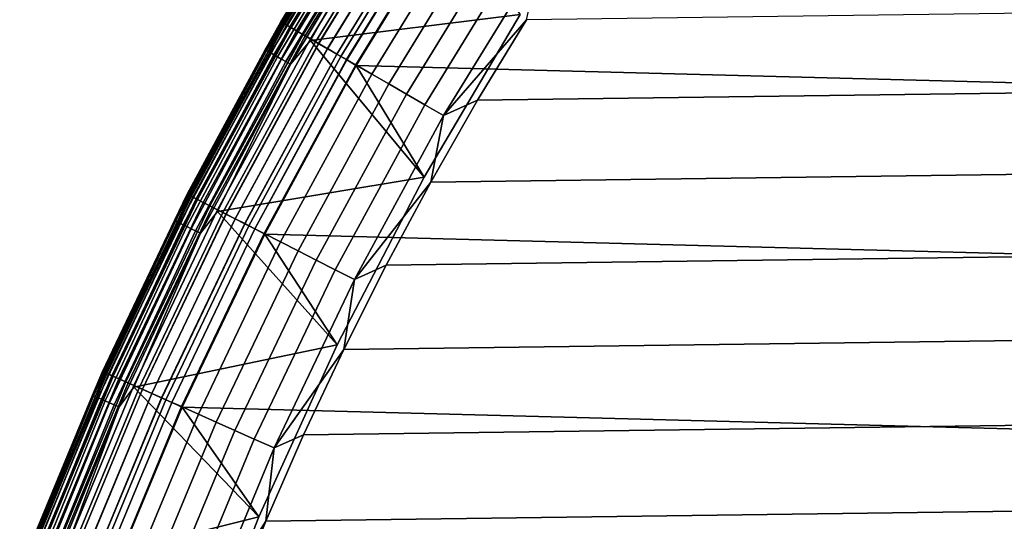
# Model space of a CAD drawing. Header units: metres. Extents: x -22 to 244, y -22 to 22.
# Tile 40 of 146: x -20.12 to -14.48, y 7.89 to 10.76. Entities that reach past the tile are written whole.
import ezdxf

# ---------------------------------------------------------------- set-up
doc = ezdxf.new("R2010")
doc.units = ezdxf.units.M
doc.layers.add('solid_10_151_113_XXX', color=7, linetype='CONTINUOUS')

msp = doc.modelspace()

# ---------------------------------------------------------------- linework, layer by layer
at = {"layer": 'solid_10_151_113_XXX'}
for points in [[(-16.990463, 12.341967, 0.5), (17.613146, 11.435781, 0.5), (18.187527, 10.498279, 0.5), (-17.613153, 11.43577, 0.5)], [(-18.619543, 10.750007, 268.75), (-18.031412, 11.709745, 268.75), (-18.031418, 11.709739, 213.449997), (-18.619547, 10.75, 213.449997)], [(-18.031418, 11.70974, 1), (-18.619547, 10.75, 1), (-18.619547, 10.75, 212.300003), (-18.031418, 11.70974, 212.300003)], [(-18.615915, 10.747904, 212.364609), (-18.027901, 11.707456, 212.364609), (-18.031418, 11.70974, 212.300003), (-18.619547, 10.75, 212.300003)], [(-18.02783, 11.70741, 0.934737), (-18.615841, 10.747861, 0.934737), (-18.619547, 10.75, 1), (-18.031418, 11.70974, 1)], [(-18.13913, 11.537667, 213.418961), (-18.619547, 10.75, 213.449997), (-18.031418, 11.709739, 213.449997)], [(-18.613853, 10.746713, 268.875427), (-18.025904, 11.706159, 268.875427), (-18.031412, 11.709745, 268.75), (-18.619543, 10.750007, 268.75)], [(-18.604923, 10.741557, 212.428833), (-18.017256, 11.700543, 212.428833), (-18.027901, 11.707456, 212.364609), (-18.615915, 10.747904, 212.364609)], [(-18.615841, 10.747861, 0.934737), (-18.02783, 11.70741, 0.934737), (-18.017115, 11.700451, 0.870527), (-18.604776, 10.741473, 0.870527)], [(-18.596813, 10.736876, 268.999603), (-18.009403, 11.695443, 268.999603), (-18.025904, 11.706159, 268.875427), (-18.613853, 10.746713, 268.875427)], [(-18.586758, 10.73107, 212.49086), (-17.999664, 11.689119, 212.49086), (-18.017256, 11.700543, 212.428833), (-18.604923, 10.741557, 212.428833)], [(-18.604776, 10.741473, 0.870527), (-18.017115, 11.700451, 0.870527), (-17.999454, 11.688983, 0.808537), (-18.586542, 10.730945, 0.808537)], [(-18.568615, 10.720595, 269.121063), (-17.982096, 11.67771, 269.121063), (-18.009403, 11.695443, 268.999603), (-18.596813, 10.736876, 268.999603)], [(-18.561731, 10.71662, 212.549606), (-17.97543, 11.67338, 212.549606), (-17.999664, 11.689119, 212.49086), (-18.586758, 10.73107, 212.49086)], [(-18.586542, 10.730945, 0.808537), (-17.999454, 11.688983, 0.808537), (-17.975155, 11.673202, 0.74983), (-18.561449, 10.716457, 0.74983)], [(-18.529568, 10.69805, 269.238434), (-17.944281, 11.653152, 269.238434), (-17.982096, 11.67771, 269.121063), (-18.568615, 10.720595, 269.121063)], [(-18.530272, 10.698458, 212.604065), (-17.944963, 11.653596, 212.604065), (-17.97543, 11.67338, 212.549606), (-18.561731, 10.71662, 212.549606)], [(-18.561449, 10.716457, 0.74983), (-17.975155, 11.673202, 0.74983), (-17.94463, 11.653378, 0.695412), (-18.529928, 10.698258, 0.695412)], [(-18.49292, 10.676892, 212.65332), (-17.908791, 11.630105, 212.65332), (-17.944963, 11.653596, 212.604065), (-18.530272, 10.698458, 212.604065)], [(-18.529928, 10.698258, 0.695412), (-17.94463, 11.653378, 0.695412), (-17.908403, 11.629852, 0.646215), (-18.492519, 10.676661, 0.646215)], [(-18.480099, 10.66949, 269.350433), (-17.896374, 11.622041, 269.350433), (-17.944281, 11.653152, 269.238434), (-18.529568, 10.69805, 269.238434)], [(-18.450315, 10.652294, 212.696518), (-17.867531, 11.603311, 212.696518), (-17.908791, 11.630105, 212.65332), (-18.49292, 10.676892, 212.65332)], [(-18.492519, 10.676661, 0.646215), (-17.908403, 11.629852, 0.646215), (-17.867096, 11.603027, 0.603084), (-18.449865, 10.652035, 0.603084)], [(-18.420752, 10.635225, 269.455841), (-17.838902, 11.584718, 269.455841), (-17.896374, 11.622041, 269.350433), (-18.480099, 10.66949, 269.350433)], [(-17.998819, 11.448421, 213.252457), (-17.867863, 11.594374, 213.25), (-17.248329, 10.79215, 213.25), (-18.450438, 10.642901, 213.25)], [(-18.403187, 10.625085, 212.73291), (-17.821892, 11.573672, 212.73291), (-17.867531, 11.603311, 212.696518), (-18.450315, 10.652294, 212.696518)], [(-18.449865, 10.652035, 0.603084), (-17.867096, 11.603027, 0.603084), (-17.821417, 11.573363, 0.566758), (-18.402697, 10.624802, 0.566758)], [(-18.352177, 10.595634, 269.553528), (-17.772493, 11.541593, 269.553528), (-17.838902, 11.584718, 269.455841), (-18.420752, 10.635225, 269.455841)], [(-18.352345, 10.595732, 212.761887), (-17.772655, 11.541698, 212.761887), (-17.821892, 11.573672, 212.73291), (-18.403187, 10.625085, 212.73291)], [(-18.402697, 10.624802, 0.566758), (-17.821417, 11.573363, 0.566758), (-17.772148, 11.541368, 0.53786), (-18.351822, 10.595428, 0.53786)], [(-18.709024, 10.58859, 213.418961), (-18.619547, 10.75, 213.449997), (-18.13913, 11.537667, 213.418961)], [(-18.709024, 10.58859, 213.418961), (-18.13913, 11.537667, 213.418961), (-18.132973, 11.533751, 213.388412), (-18.702673, 10.584995, 213.388412)], [(-18.702673, 10.584995, 213.388412), (-18.132973, 11.533751, 213.388412), (-18.122854, 11.527315, 213.359375), (-18.692236, 10.579088, 213.359375)], [(-18.692236, 10.579088, 213.359375), (-18.122854, 11.527315, 213.359375), (-18.109022, 11.518517, 213.332565), (-18.677971, 10.571015, 213.332565)], [(-18.677971, 10.571015, 213.332565), (-18.109022, 11.518517, 213.332565), (-18.091822, 11.507577, 213.30867), (-18.660231, 10.560974, 213.30867)], [(-18.660231, 10.560974, 213.30867), (-18.091822, 11.507577, 213.30867), (-18.071676, 11.494762, 213.288254), (-18.63945, 10.549214, 213.288254)], [(-18.29866, 10.564736, 212.782944), (-17.720667, 11.507936, 212.782944), (-17.772655, 11.541698, 212.761887), (-18.352345, 10.595732, 212.761887)], [(-18.275131, 10.551151, 269.642365), (-17.69788, 11.493138, 269.642365), (-17.772493, 11.541593, 269.553528), (-18.352177, 10.595634, 269.553528)], [(-18.351822, 10.595428, 0.53786), (-17.772148, 11.541368, 0.53786), (-17.720137, 11.507591, 0.516885), (-18.298113, 10.564421, 0.516885)], [(-18.243053, 10.532632, 212.795715), (-17.666817, 11.472964, 212.795715), (-17.720667, 11.507936, 212.782944), (-18.29866, 10.564736, 212.782944)], [(-18.298113, 10.564421, 0.516885), (-17.720137, 11.507591, 0.516885), (-17.666271, 11.472611, 0.504193), (-18.242491, 10.532307, 0.504193)], [(-18.63945, 10.549214, 213.288254), (-18.071676, 11.494762, 213.288254), (-18.04908, 11.48039, 213.27182), (-18.616144, 10.536024, 213.27182)], [(-18.616144, 10.536024, 213.27182), (-18.04908, 11.48039, 213.27182), (-18.024593, 11.464814, 213.259796), (-18.590889, 10.521729, 213.259796)], [(-18.590889, 10.521729, 213.259796), (-18.024593, 11.464814, 213.259796), (-17.998819, 11.448421, 213.252457), (-18.564304, 10.506684, 213.252457)], [(-18.190456, 10.502264, 269.721405), (-17.615881, 11.439886, 269.721405), (-17.69788, 11.493138, 269.642365), (-18.275131, 10.551151, 269.642365)], [(-17.666817, 11.472964, 212.795715), (-18.243053, 10.532632, 212.795715), (-18.187536, 10.498263, 212.800003), (-17.61315, 11.435776, 212.800003)], [(-17.666271, 11.472611, 0.504193), (-17.613153, 11.43577, 0.5), (-18.18754, 10.498255, 0.5), (-18.242491, 10.532307, 0.504193)], [(-18.564304, 10.506684, 213.252457), (-17.998819, 11.448421, 213.252457), (-18.450438, 10.642901, 213.25)], [(-18.099083, 10.449511, 269.789795), (-17.527393, 11.382422, 269.789795), (-17.615881, 11.439886, 269.721405), (-18.190456, 10.502264, 269.721405)], [(-17.613153, 11.43577, 0.5), (18.187527, 10.498279, 0.5), (18.712053, 9.531998, 0.5), (-18.18754, 10.498255, 0.5)], [(-17.79826, 9.858874, 212.800003), (-17.248343, 10.792133, 212.800003), (-17.61315, 11.435776, 212.800003), (-18.187536, 10.498263, 212.800003)], [(-18.002014, 10.393468, 269.846771), (-17.433392, 11.321377, 269.846771), (-17.527393, 11.382422, 269.789795), (-18.099083, 10.449511, 269.789795)], [(-17.900316, 10.334753, 269.891693), (-17.334906, 11.25742, 269.891693), (-17.433392, 11.321377, 269.846771), (-18.002014, 10.393468, 269.846771)], [(-17.795107, 10.27401, 269.924103), (-17.233019, 11.191253, 269.924103), (-17.334906, 11.25742, 269.891693), (-17.900316, 10.334753, 269.891693)], [(-17.687538, 10.211905, 269.943604), (-17.128847, 11.123604, 269.943604), (-17.233019, 11.191253, 269.924103), (-17.795107, 10.27401, 269.924103)], [(16.919888, 11.21639, 269.950012), (-17.212578, 10.761835, 269.950012), (-17.493082, 10.299614, 269.950012), (17.212582, 10.761828, 269.950012)], [(-17.687538, 10.211905, 269.943604), (-17.212578, 10.761835, 269.950012), (-17.128847, 11.123604, 269.943604)], [(-18.450438, 10.642901, 213.25), (-17.248329, 10.79215, 213.25), (-17.798279, 9.858839, 213.25)], [(-17.798279, 9.858839, 213.25), (-17.248329, 10.79215, 213.25), (-17.248343, 10.792133, 212.800003), (-17.79826, 9.858874, 212.800003)], [(-19.156637, 9.760801, 268.75), (-18.619543, 10.750007, 268.75), (-18.619547, 10.75, 213.449997), (-19.156641, 9.760796, 213.449997)], [(-18.619547, 10.75, 1), (-19.156641, 9.760796, 1), (-19.156641, 9.760796, 212.300003), (-18.619547, 10.75, 212.300003)], [(-19.152905, 9.758892, 212.364609), (-18.615915, 10.747904, 212.364609), (-18.619547, 10.75, 212.300003), (-19.156641, 9.760796, 212.300003)], [(-18.615841, 10.747861, 0.934737), (-19.152828, 9.758854, 0.934737), (-19.156641, 9.760796, 1), (-18.619547, 10.75, 1)], [(-18.709024, 10.58859, 213.418961), (-19.156641, 9.760796, 213.449997), (-18.619547, 10.75, 213.449997)], [(-19.150784, 9.757812, 268.875427), (-18.613853, 10.746713, 268.875427), (-18.619543, 10.750007, 268.75), (-19.156637, 9.760801, 268.75)], [(-19.141596, 9.75313, 212.428833), (-18.604923, 10.741557, 212.428833), (-18.615915, 10.747904, 212.364609), (-19.152905, 9.758892, 212.364609)], [(-19.152828, 9.758854, 0.934737), (-18.615841, 10.747861, 0.934737), (-18.604776, 10.741473, 0.870527), (-19.141445, 9.753054, 0.870527)], [(-19.133253, 9.748878, 268.999603), (-18.596813, 10.736876, 268.999603), (-18.613853, 10.746713, 268.875427), (-19.150784, 9.757812, 268.875427)], [(-19.122906, 9.743608, 212.49086), (-18.586758, 10.73107, 212.49086), (-18.604923, 10.741557, 212.428833), (-19.141596, 9.75313, 212.428833)], [(-19.141445, 9.753054, 0.870527), (-18.604776, 10.741473, 0.870527), (-18.586542, 10.730945, 0.808537), (-19.122684, 9.743494, 0.808537)], [(-19.10424, 9.734097, 269.121063), (-18.568615, 10.720595, 269.121063), (-18.596813, 10.736876, 268.999603), (-19.133253, 9.748878, 268.999603)], [(-19.097158, 9.730488, 212.549606), (-18.561731, 10.71662, 212.549606), (-18.586758, 10.73107, 212.49086), (-19.122906, 9.743608, 212.49086)], [(-19.122684, 9.743494, 0.808537), (-18.586542, 10.730945, 0.808537), (-18.561449, 10.716457, 0.74983), (-19.096867, 9.73034, 0.74983)], [(-19.064066, 9.713627, 269.238434), (-18.529568, 10.69805, 269.238434), (-18.568615, 10.720595, 269.121063), (-19.10424, 9.734097, 269.121063)], [(-19.064791, 9.713997, 212.604065), (-18.530272, 10.698458, 212.604065), (-18.561731, 10.71662, 212.549606), (-19.097158, 9.730488, 212.549606)], [(-19.096867, 9.73034, 0.74983), (-18.561449, 10.716457, 0.74983), (-18.529928, 10.698258, 0.695412), (-19.064436, 9.713816, 0.695412)], [(17.212582, 10.761828, 269.950012), (-17.493082, 10.299614, 269.950012), (-17.761211, 9.830024, 269.950012), (17.493086, 10.299607, 269.950012)], [(-17.687538, 10.211905, 269.943604), (-17.493082, 10.299614, 269.950012), (-17.212578, 10.761835, 269.950012)], [(-19.026361, 9.694415, 212.65332), (-18.49292, 10.676892, 212.65332), (-18.530272, 10.698458, 212.604065), (-19.064791, 9.713997, 212.604065)], [(-19.064436, 9.713816, 0.695412), (-18.529928, 10.698258, 0.695412), (-18.492519, 10.676661, 0.646215), (-19.025949, 9.694205, 0.646215)], [(-19.01317, 9.687694, 269.350433), (-18.480099, 10.66949, 269.350433), (-18.529568, 10.69805, 269.238434), (-19.064066, 9.713627, 269.238434)], [(-18.982527, 9.672081, 212.696518), (-18.450315, 10.652294, 212.696518), (-18.49292, 10.676892, 212.65332), (-19.026361, 9.694415, 212.65332)], [(-19.025949, 9.694205, 0.646215), (-18.492519, 10.676661, 0.646215), (-18.449865, 10.652035, 0.603084), (-18.982065, 9.671845, 0.603084)], [(-18.95211, 9.656583, 269.455841), (-18.420752, 10.635225, 269.455841), (-18.480099, 10.66949, 269.350433), (-19.01317, 9.687694, 269.350433)], [(-18.93404, 9.647375, 212.73291), (-18.403187, 10.625085, 212.73291), (-18.450315, 10.652294, 212.696518), (-18.982527, 9.672081, 212.696518)], [(-18.564304, 10.506684, 213.252457), (-18.450438, 10.642901, 213.25), (-17.798279, 9.858839, 213.25), (-18.982403, 9.66221, 213.25)], [(-18.982065, 9.671845, 0.603084), (-18.449865, 10.652035, 0.603084), (-18.402697, 10.624802, 0.566758), (-18.933535, 9.647118, 0.566758)], [(-18.881559, 9.620635, 269.553528), (-18.352177, 10.595634, 269.553528), (-18.420752, 10.635225, 269.455841), (-18.95211, 9.656583, 269.455841)], [(-18.881731, 9.620723, 212.761887), (-18.352345, 10.595732, 212.761887), (-18.403187, 10.625085, 212.73291), (-18.93404, 9.647375, 212.73291)], [(-18.933535, 9.647118, 0.566758), (-18.402697, 10.624802, 0.566758), (-18.351822, 10.595428, 0.53786), (-18.881193, 9.620448, 0.53786)], [(-19.229305, 9.611433, 213.418961), (-19.156641, 9.760796, 213.449997), (-18.709024, 10.58859, 213.418961)], [(-19.229305, 9.611433, 213.418961), (-18.709024, 10.58859, 213.418961), (-18.702673, 10.584995, 213.388412), (-19.222776, 9.608171, 213.388412)], [(-19.222776, 9.608171, 213.388412), (-18.702673, 10.584995, 213.388412), (-18.692236, 10.579088, 213.359375), (-19.212049, 9.602809, 213.359375)], [(-19.212049, 9.602809, 213.359375), (-18.692236, 10.579088, 213.359375), (-18.677971, 10.571015, 213.332565), (-19.197388, 9.59548, 213.332565)], [(-19.197388, 9.59548, 213.332565), (-18.677971, 10.571015, 213.332565), (-18.660231, 10.560974, 213.30867), (-19.179153, 9.586366, 213.30867)], [(-19.179153, 9.586366, 213.30867), (-18.660231, 10.560974, 213.30867), (-18.63945, 10.549214, 213.288254), (-19.157797, 9.575691, 213.288254)], [(-19.157797, 9.575691, 213.288254), (-18.63945, 10.549214, 213.288254), (-18.616144, 10.536024, 213.27182), (-19.133842, 9.563718, 213.27182)], [(-18.826498, 9.59258, 212.782944), (-18.29866, 10.564736, 212.782944), (-18.352345, 10.595732, 212.761887), (-18.881731, 9.620723, 212.761887)], [(-18.80229, 9.580245, 269.642365), (-18.275131, 10.551151, 269.642365), (-18.352177, 10.595634, 269.553528), (-18.881559, 9.620635, 269.553528)], [(-18.881193, 9.620448, 0.53786), (-18.351822, 10.595428, 0.53786), (-18.298113, 10.564421, 0.516885), (-18.825935, 9.592293, 0.516885)], [(-18.769287, 9.563429, 212.795715), (-18.243053, 10.532632, 212.795715), (-18.29866, 10.564736, 212.782944), (-18.826498, 9.59258, 212.782944)], [(-18.825935, 9.592293, 0.516885), (-18.298113, 10.564421, 0.516885), (-18.242491, 10.532307, 0.504193), (-18.768709, 9.563135, 0.504193)], [(-18.715172, 9.535856, 269.721405), (-18.190456, 10.502264, 269.721405), (-18.275131, 10.551151, 269.642365), (-18.80229, 9.580245, 269.642365)], [(-19.133842, 9.563718, 213.27182), (-18.616144, 10.536024, 213.27182), (-18.590889, 10.521729, 213.259796), (-19.107883, 9.550743, 213.259796)], [(-19.107883, 9.550743, 213.259796), (-18.590889, 10.521729, 213.259796), (-18.564304, 10.506684, 213.252457), (-19.080561, 9.537086, 213.252457)], [(-19.080561, 9.537086, 213.252457), (-18.564304, 10.506684, 213.252457), (-18.982403, 9.66221, 213.25)], [(-18.243053, 10.532632, 212.795715), (-18.769287, 9.563429, 212.795715), (-18.712072, 9.531963, 212.800003), (-18.187536, 10.498263, 212.800003)], [(-18.242491, 10.532307, 0.504193), (-18.18754, 10.498255, 0.5), (-18.712078, 9.53195, 0.5), (-18.768709, 9.563135, 0.504193)], [(-18.621164, 9.487957, 269.789795), (-18.099083, 10.449511, 269.789795), (-18.190456, 10.502264, 269.721405), (-18.715172, 9.535856, 269.721405)], [(-18.18754, 10.498255, 0.5), (18.712053, 9.531998, 0.5), (19.18531, 8.539546, 0.5), (-18.712078, 9.53195, 0.5)], [(-18.297745, 8.897638, 212.800003), (-17.79826, 9.858874, 212.800003), (-18.187536, 10.498263, 212.800003), (-18.712072, 9.531963, 212.800003)], [(-18.521296, 9.437072, 269.846771), (-18.002014, 10.393468, 269.846771), (-18.099083, 10.449511, 269.789795), (-18.621164, 9.487957, 269.789795)], [(-18.416664, 9.383759, 269.891693), (-17.900316, 10.334753, 269.891693), (-18.002014, 10.393468, 269.846771), (-18.521296, 9.437072, 269.846771)], [(-18.308418, 9.328606, 269.924103), (-17.795107, 10.27401, 269.924103), (-17.900316, 10.334753, 269.891693), (-18.416664, 9.383759, 269.891693)], [(-18.197748, 9.272216, 269.943604), (-17.687538, 10.211905, 269.943604), (-17.795107, 10.27401, 269.924103), (-18.308418, 9.328606, 269.924103)], [(17.493086, 10.299607, 269.950012), (-17.761211, 9.830024, 269.950012), (-18.016687, 9.35355, 269.950012), (17.761213, 9.830017, 269.950012)], [(-17.687538, 10.211905, 269.943604), (-17.761211, 9.830024, 269.950012), (-17.493082, 10.299614, 269.950012)], [(-18.197748, 9.272216, 269.943604), (-17.761211, 9.830024, 269.950012), (-17.687538, 10.211905, 269.943604)], [(-18.982403, 9.66221, 213.25), (-17.798279, 9.858839, 213.25), (-18.297747, 8.897634, 213.25)], [(-18.297747, 8.897634, 213.25), (-17.798279, 9.858839, 213.25), (-17.79826, 9.858874, 212.800003), (-18.297745, 8.897638, 212.800003)], [(17.761213, 9.830017, 269.950012), (-18.016687, 9.35355, 269.950012), (-18.259382, 8.870456, 269.950012), (18.016691, 9.353543, 269.950012)], [(-18.197748, 9.272216, 269.943604), (-18.016687, 9.35355, 269.950012), (-17.761211, 9.830024, 269.950012)], [(-19.641226, 8.744843, 268.75), (-19.156637, 9.760801, 268.75), (-19.156641, 9.760796, 213.449997), (-19.641228, 8.744838, 213.449997)], [(-19.156641, 9.760796, 1), (-19.641228, 8.744838, 1), (-19.641228, 8.744838, 212.300003), (-19.156641, 9.760796, 212.300003)], [(-19.637398, 8.743133, 212.364609), (-19.152905, 9.758892, 212.364609), (-19.156641, 9.760796, 212.300003), (-19.641228, 8.744838, 212.300003)], [(-19.152828, 9.758854, 0.934737), (-19.63732, 8.743098, 0.934737), (-19.641228, 8.744838, 1), (-19.156641, 9.760796, 1)], [(-19.229305, 9.611433, 213.418961), (-19.641228, 8.744838, 213.449997), (-19.156641, 9.760796, 213.449997)], [(-19.635221, 8.742164, 268.875427), (-19.150784, 9.757812, 268.875427), (-19.156637, 9.760801, 268.75), (-19.641226, 8.744843, 268.75)], [(-19.625803, 8.73797, 212.428833), (-19.141596, 9.75313, 212.428833), (-19.152905, 9.758892, 212.364609), (-19.637398, 8.743133, 212.364609)], [(-19.63732, 8.743098, 0.934737), (-19.152828, 9.758854, 0.934737), (-19.141445, 9.753054, 0.870527), (-19.625648, 8.737902, 0.870527)], [(-19.617249, 8.734161, 268.999603), (-19.133253, 9.748878, 268.999603), (-19.150784, 9.757812, 268.875427), (-19.635221, 8.742164, 268.875427)], [(-19.60664, 8.729439, 212.49086), (-19.122906, 9.743608, 212.49086), (-19.141596, 9.75313, 212.428833), (-19.625803, 8.73797, 212.428833)], [(-19.625648, 8.737902, 0.870527), (-19.141445, 9.753054, 0.870527), (-19.122684, 9.743494, 0.808537), (-19.606411, 8.729337, 0.808537)], [(-19.587502, 8.720918, 269.121063), (-19.10424, 9.734097, 269.121063), (-19.133253, 9.748878, 268.999603), (-19.617249, 8.734161, 268.999603)], [(-19.58024, 8.717685, 212.549606), (-19.097158, 9.730488, 212.549606), (-19.122906, 9.743608, 212.49086), (-19.60664, 8.729439, 212.49086)], [(-19.606411, 8.729337, 0.808537), (-19.122684, 9.743494, 0.808537), (-19.096867, 9.73034, 0.74983), (-19.579941, 8.717551, 0.74983)], [(-19.54631, 8.702579, 269.238434), (-19.064066, 9.713627, 269.238434), (-19.10424, 9.734097, 269.121063), (-19.587502, 8.720918, 269.121063)], [(-19.547054, 8.702909, 212.604065), (-19.064791, 9.713997, 212.604065), (-19.097158, 9.730488, 212.549606), (-19.58024, 8.717685, 212.549606)], [(-19.579941, 8.717551, 0.74983), (-19.096867, 9.73034, 0.74983), (-19.064436, 9.713816, 0.695412), (-19.546692, 8.702747, 0.695412)], [(-19.507652, 8.685367, 212.65332), (-19.026361, 9.694415, 212.65332), (-19.064791, 9.713997, 212.604065), (-19.547054, 8.702909, 212.604065)], [(-19.546692, 8.702747, 0.695412), (-19.064436, 9.713816, 0.695412), (-19.025949, 9.694205, 0.646215), (-19.507231, 8.685179, 0.646215)], [(-19.494127, 8.679345, 269.350433), (-19.01317, 9.687694, 269.350433), (-19.064066, 9.713627, 269.238434), (-19.54631, 8.702579, 269.238434)], [(-19.462709, 8.665357, 212.696518), (-18.982527, 9.672081, 212.696518), (-19.026361, 9.694415, 212.65332), (-19.507652, 8.685367, 212.65332)], [(-19.507231, 8.685179, 0.646215), (-19.025949, 9.694205, 0.646215), (-18.982065, 9.671845, 0.603084), (-19.462236, 8.665146, 0.603084)], [(-19.431524, 8.651472, 269.455841), (-18.95211, 9.656583, 269.455841), (-19.01317, 9.687694, 269.350433), (-19.494127, 8.679345, 269.350433)], [(-19.412996, 8.643223, 212.73291), (-18.93404, 9.647375, 212.73291), (-18.982527, 9.672081, 212.696518), (-19.462709, 8.665357, 212.696518)], [(-19.462236, 8.665146, 0.603084), (-18.982065, 9.671845, 0.603084), (-18.933535, 9.647118, 0.566758), (-19.412477, 8.642992, 0.566758)], [(-19.080561, 9.537086, 213.252457), (-18.982403, 9.66221, 213.25), (-18.297747, 8.897634, 213.25), (-19.462183, 8.655252, 213.25)], [(-19.359188, 8.619266, 269.553528), (-18.881559, 9.620635, 269.553528), (-18.95211, 9.656583, 269.455841), (-19.431524, 8.651472, 269.455841)], [(-19.359364, 8.619345, 212.761887), (-18.881731, 9.620723, 212.761887), (-18.93404, 9.647375, 212.73291), (-19.412996, 8.643223, 212.73291)], [(-19.412477, 8.642992, 0.566758), (-18.933535, 9.647118, 0.566758), (-18.881193, 9.620448, 0.53786), (-19.358812, 8.619099, 0.53786)], [(-19.698593, 8.608788, 213.418961), (-19.641228, 8.744838, 213.449997), (-19.229305, 9.611433, 213.418961)], [(-19.698593, 8.608788, 213.418961), (-19.229305, 9.611433, 213.418961), (-19.222776, 9.608171, 213.388412), (-19.691906, 8.605866, 213.388412)], [(-19.691906, 8.605866, 213.388412), (-19.222776, 9.608171, 213.388412), (-19.212049, 9.602809, 213.359375), (-19.680918, 8.601064, 213.359375)], [(-19.680918, 8.601064, 213.359375), (-19.212049, 9.602809, 213.359375), (-19.197388, 9.59548, 213.332565), (-19.665897, 8.5945, 213.332565)], [(-19.665897, 8.5945, 213.332565), (-19.197388, 9.59548, 213.332565), (-19.179153, 9.586366, 213.30867), (-19.647219, 8.586336, 213.30867)], [(-19.302734, 8.594131, 212.782944), (-18.826498, 9.59258, 212.782944), (-18.881731, 9.620723, 212.761887), (-19.359364, 8.619345, 212.761887)], [(-19.277912, 8.583079, 269.642365), (-18.80229, 9.580245, 269.642365), (-18.881559, 9.620635, 269.553528), (-19.359188, 8.619266, 269.553528)], [(-19.358812, 8.619099, 0.53786), (-18.881193, 9.620448, 0.53786), (-18.825935, 9.592293, 0.516885), (-19.302156, 8.593874, 0.516885)], [(-19.244076, 8.568014, 212.795715), (-18.769287, 9.563429, 212.795715), (-18.826498, 9.59258, 212.782944), (-19.302734, 8.594131, 212.782944)], [(-19.302156, 8.593874, 0.516885), (-18.825935, 9.592293, 0.516885), (-18.768709, 9.563135, 0.504193), (-19.243483, 8.56775, 0.504193)], [(-19.647219, 8.586336, 213.30867), (-19.179153, 9.586366, 213.30867), (-19.157797, 9.575691, 213.288254), (-19.62534, 8.576775, 213.288254)], [(-19.62534, 8.576775, 213.288254), (-19.157797, 9.575691, 213.288254), (-19.133842, 9.563718, 213.27182), (-19.600801, 8.566051, 213.27182)], [(-19.600801, 8.566051, 213.27182), (-19.133842, 9.563718, 213.27182), (-19.107883, 9.550743, 213.259796), (-19.574209, 8.55443, 213.259796)], [(-19.574209, 8.55443, 213.259796), (-19.107883, 9.550743, 213.259796), (-19.080561, 9.537086, 213.252457), (-19.546219, 8.542197, 213.252457)], [(-19.546219, 8.542197, 213.252457), (-19.080561, 9.537086, 213.252457), (-19.462183, 8.655252, 213.25)], [(-19.188591, 8.543311, 269.721405), (-18.715172, 9.535856, 269.721405), (-18.80229, 9.580245, 269.642365), (-19.277912, 8.583079, 269.642365)], [(-18.769287, 9.563429, 212.795715), (-19.244076, 8.568014, 212.795715), (-19.185328, 8.539505, 212.800003), (-18.712072, 9.531963, 212.800003)], [(-18.768709, 9.563135, 0.504193), (-18.712078, 9.53195, 0.5), (-19.185333, 8.539492, 0.5), (-19.243483, 8.56775, 0.504193)], [(-19.092205, 8.500398, 269.789795), (-18.621164, 9.487957, 269.789795), (-18.715172, 9.535856, 269.721405), (-19.188591, 8.543311, 269.721405)], [(-18.712078, 9.53195, 0.5), (19.18531, 8.539546, 0.5), (19.606024, 7.523548, 0.5), (-19.185333, 8.539492, 0.5)], [(-18.745369, 7.91116, 212.800003), (-18.297745, 8.897638, 212.800003), (-18.712072, 9.531963, 212.800003), (-19.185328, 8.539505, 212.800003)], [(-18.989811, 8.454808, 269.846771), (-18.521296, 9.437072, 269.846771), (-18.621164, 9.487957, 269.789795), (-19.092205, 8.500398, 269.789795)], [(-18.882532, 8.407045, 269.891693), (-18.416664, 9.383759, 269.891693), (-18.521296, 9.437072, 269.846771), (-18.989811, 8.454808, 269.846771)], [(-18.771549, 8.357633, 269.924103), (-18.308418, 9.328606, 269.924103), (-18.416664, 9.383759, 269.891693), (-18.882532, 8.407045, 269.891693)], [(-18.658079, 8.307112, 269.943604), (-18.197748, 9.272216, 269.943604), (-18.308418, 9.328606, 269.924103), (-18.771549, 8.357633, 269.924103)], [(18.016691, 9.353543, 269.950012), (-18.259382, 8.870456, 269.950012), (-18.4891, 8.381118, 269.950012), (18.259384, 8.870449, 269.950012)], [(-18.197748, 9.272216, 269.943604), (-18.259382, 8.870456, 269.950012), (-18.016687, 9.35355, 269.950012)], [(-18.658079, 8.307112, 269.943604), (-18.259382, 8.870456, 269.950012), (-18.197748, 9.272216, 269.943604)], [(-19.462183, 8.655252, 213.25), (-18.297747, 8.897634, 213.25), (-18.745361, 7.911182, 213.25)], [(-18.745361, 7.911182, 213.25), (-18.297747, 8.897634, 213.25), (-18.297745, 8.897638, 212.800003), (-18.745369, 7.91116, 212.800003)], [(18.259384, 8.870449, 269.950012), (-18.4891, 8.381118, 269.950012), (-18.705652, 7.885974, 269.950012), (18.489103, 8.381111, 269.950012)], [(-18.658079, 8.307112, 269.943604), (-18.4891, 8.381118, 269.950012), (-18.259382, 8.870456, 269.950012)], [(-20.071978, 7.704916, 268.75), (-19.641226, 8.744843, 268.75), (-19.641228, 8.744838, 213.449997), (-20.07198, 7.70491, 213.449997)], [(-19.641228, 8.744838, 1), (-20.07198, 7.704911, 1), (-20.07198, 7.704911, 212.300003), (-19.641228, 8.744838, 212.300003)], [(-20.068066, 7.703408, 212.364609), (-19.637398, 8.743133, 212.364609), (-19.641228, 8.744838, 212.300003), (-20.07198, 7.704911, 212.300003)], [(-19.63732, 8.743098, 0.934737), (-20.067986, 7.703378, 0.934737), (-20.07198, 7.704911, 1), (-19.641228, 8.744838, 1)], [(-19.698593, 8.608788, 213.418961), (-20.07198, 7.70491, 213.449997), (-19.641228, 8.744838, 213.449997)], [(-20.065842, 7.702555, 268.875427), (-19.635221, 8.742164, 268.875427), (-19.641226, 8.744843, 268.75), (-20.071978, 7.704916, 268.75)], [(-20.056215, 7.69886, 212.428833), (-19.625803, 8.73797, 212.428833), (-19.637398, 8.743133, 212.364609), (-20.068066, 7.703408, 212.364609)], [(-20.067986, 7.703378, 0.934737), (-19.63732, 8.743098, 0.934737), (-19.625648, 8.737902, 0.870527), (-20.056057, 7.698799, 0.870527)], [(-20.047474, 7.695504, 268.999603), (-19.617249, 8.734161, 268.999603), (-19.635221, 8.742164, 268.875427), (-20.065842, 7.702555, 268.875427)], [(-20.036634, 7.691343, 212.49086), (-19.60664, 8.729439, 212.49086), (-19.625803, 8.73797, 212.428833), (-20.056215, 7.69886, 212.428833)], [(-20.056057, 7.698799, 0.870527), (-19.625648, 8.737902, 0.870527), (-19.606411, 8.729337, 0.808537), (-20.0364, 7.691253, 0.808537)], [(-20.017075, 7.683836, 269.121063), (-19.587502, 8.720918, 269.121063), (-19.617249, 8.734161, 268.999603), (-20.047474, 7.695504, 268.999603)], [(-20.009655, 7.680987, 212.549606), (-19.58024, 8.717685, 212.549606), (-19.60664, 8.729439, 212.49086), (-20.036634, 7.691343, 212.49086)], [(-20.0364, 7.691253, 0.808537), (-19.606411, 8.729337, 0.808537), (-19.579941, 8.717551, 0.74983), (-20.00935, 7.68087, 0.74983)], [(-19.974981, 7.667677, 269.238434), (-19.54631, 8.702579, 269.238434), (-19.587502, 8.720918, 269.121063), (-20.017075, 7.683836, 269.121063)], [(-19.975742, 7.667969, 212.604065), (-19.547054, 8.702909, 212.604065), (-19.58024, 8.717685, 212.549606), (-20.009655, 7.680987, 212.549606)], [(-20.00935, 7.68087, 0.74983), (-19.579941, 8.717551, 0.74983), (-19.546692, 8.702747, 0.695412), (-19.97537, 7.667826, 0.695412)], [(-19.935476, 7.652512, 212.65332), (-19.507652, 8.685367, 212.65332), (-19.547054, 8.702909, 212.604065), (-19.975742, 7.667969, 212.604065)], [(-19.97537, 7.667826, 0.695412), (-19.546692, 8.702747, 0.695412), (-19.507231, 8.685179, 0.646215), (-19.935043, 7.652346, 0.646215)], [(-19.921654, 7.647206, 269.350433), (-19.494127, 8.679345, 269.350433), (-19.54631, 8.702579, 269.238434), (-19.974981, 7.667677, 269.238434)], [(-19.889547, 7.634881, 212.696518), (-19.462709, 8.665357, 212.696518), (-19.507652, 8.685367, 212.65332), (-19.935476, 7.652512, 212.65332)], [(-19.935043, 7.652346, 0.646215), (-19.507231, 8.685179, 0.646215), (-19.462236, 8.665146, 0.603084), (-19.889061, 7.634696, 0.603084)], [(-19.857677, 7.622648, 269.455841), (-19.431524, 8.651472, 269.455841), (-19.494127, 8.679345, 269.350433), (-19.921654, 7.647206, 269.350433)], [(-19.838743, 7.61538, 212.73291), (-19.412996, 8.643223, 212.73291), (-19.462709, 8.665357, 212.696518), (-19.889547, 7.634881, 212.696518)], [(-19.889061, 7.634696, 0.603084), (-19.462236, 8.665146, 0.603084), (-19.412477, 8.642992, 0.566758), (-19.838213, 7.615177, 0.566758)], [(-19.546219, 8.542197, 213.252457), (-19.462183, 8.655252, 213.25), (-18.745361, 7.911182, 213.25), (-19.888474, 7.62487, 213.25)], [(-19.783754, 7.594272, 269.553528), (-19.359188, 8.619266, 269.553528), (-19.431524, 8.651472, 269.455841), (-19.857677, 7.622648, 269.455841)], [(-19.783936, 7.594341, 212.761887), (-19.359364, 8.619345, 212.761887), (-19.412996, 8.643223, 212.73291), (-19.838743, 7.61538, 212.73291)], [(-19.838213, 7.615177, 0.566758), (-19.412477, 8.642992, 0.566758), (-19.358812, 8.619099, 0.53786), (-19.783371, 7.594124, 0.53786)], [(-20.115644, 7.583315, 213.418961), (-20.07198, 7.70491, 213.449997), (-19.698593, 8.608788, 213.418961)], [(-20.115644, 7.583315, 213.418961), (-19.698593, 8.608788, 213.418961), (-19.691906, 8.605866, 213.388412), (-20.108816, 7.580741, 213.388412)], [(-20.108816, 7.580741, 213.388412), (-19.691906, 8.605866, 213.388412), (-19.680918, 8.601064, 213.359375), (-20.097593, 7.57651, 213.359375)], [(-20.097593, 7.57651, 213.359375), (-19.680918, 8.601064, 213.359375), (-19.665897, 8.5945, 213.332565), (-20.082256, 7.570728, 213.332565)], [(-20.082256, 7.570728, 213.332565), (-19.665897, 8.5945, 213.332565), (-19.647219, 8.586336, 213.30867), (-20.063181, 7.563538, 213.30867)], [(-20.063181, 7.563538, 213.30867), (-19.647219, 8.586336, 213.30867), (-19.62534, 8.576775, 213.288254), (-20.04084, 7.555115, 213.288254)], [(-20.04084, 7.555115, 213.288254), (-19.62534, 8.576775, 213.288254), (-19.600801, 8.566051, 213.27182), (-20.015781, 7.545669, 213.27182)], [(-19.726063, 7.572126, 212.782944), (-19.302734, 8.594131, 212.782944), (-19.359364, 8.619345, 212.761887), (-19.783936, 7.594341, 212.761887)], [(-19.700697, 7.562389, 269.642365), (-19.277912, 8.583079, 269.642365), (-19.359188, 8.619266, 269.553528), (-19.783754, 7.594272, 269.553528)], [(-19.783371, 7.594124, 0.53786), (-19.358812, 8.619099, 0.53786), (-19.302156, 8.593874, 0.516885), (-19.725471, 7.571899, 0.516885)], [(-19.666117, 7.549115, 212.795715), (-19.244076, 8.568014, 212.795715), (-19.302734, 8.594131, 212.782944), (-19.726063, 7.572126, 212.782944)], [(-19.725471, 7.571899, 0.516885), (-19.302156, 8.593874, 0.516885), (-19.243483, 8.56775, 0.504193), (-19.665512, 7.548882, 0.504193)], [(-19.609417, 7.52735, 269.721405), (-19.188591, 8.543311, 269.721405), (-19.277912, 8.583079, 269.642365), (-19.700697, 7.562389, 269.642365)], [(-20.015781, 7.545669, 213.27182), (-19.600801, 8.566051, 213.27182), (-19.574209, 8.55443, 213.259796), (-19.988626, 7.535431, 213.259796)], [(-19.988626, 7.535431, 213.259796), (-19.574209, 8.55443, 213.259796), (-19.546219, 8.542197, 213.252457), (-19.960045, 7.524656, 213.252457)], [(-19.960045, 7.524656, 213.252457), (-19.546219, 8.542197, 213.252457), (-19.888474, 7.62487, 213.25)], [(-19.244076, 8.568014, 212.795715), (-19.666117, 7.549115, 212.795715), (-19.606031, 7.523531, 212.800003), (-19.185328, 8.539505, 212.800003)], [(-19.243483, 8.56775, 0.504193), (-19.185333, 8.539492, 0.5), (-19.606033, 7.523523, 0.5), (-19.665512, 7.548882, 0.504193)], [(-19.510916, 7.489539, 269.789795), (-19.092205, 8.500398, 269.789795), (-19.188591, 8.543311, 269.721405), (-19.609417, 7.52735, 269.721405)], [(-19.185333, 8.539492, 0.5), (19.606024, 7.523548, 0.5), (19.973011, 6.486816, 0.5), (-19.606033, 7.523523, 0.5)], [(-19.139854, 6.902277, 212.800003), (-18.745369, 7.91116, 212.800003), (-19.185328, 8.539505, 212.800003), (-19.606031, 7.523531, 212.800003)], [(-19.406277, 7.449371, 269.846771), (-18.989811, 8.454808, 269.846771), (-19.092205, 8.500398, 269.789795), (-19.510916, 7.489539, 269.789795)], [(-19.296646, 7.407288, 269.891693), (-18.882532, 8.407045, 269.891693), (-18.989811, 8.454808, 269.846771), (-19.406277, 7.449371, 269.846771)], [(-19.183228, 7.363751, 269.924103), (-18.771549, 8.357633, 269.924103), (-18.882532, 8.407045, 269.891693), (-19.296646, 7.407288, 269.891693)], [(-19.067268, 7.319239, 269.943604), (-18.658079, 8.307112, 269.943604), (-18.771549, 8.357633, 269.924103), (-19.183228, 7.363751, 269.924103)], [(18.489103, 8.381111, 269.950012), (-18.705652, 7.885974, 269.950012), (-18.908945, 7.385243, 269.950012), (18.705654, 7.885968, 269.950012)], [(-18.658079, 8.307112, 269.943604), (-18.705652, 7.885974, 269.950012), (-18.4891, 8.381118, 269.950012)], [(-19.067268, 7.319239, 269.943604), (-18.705652, 7.885974, 269.950012), (-18.658079, 8.307112, 269.943604)], [(-19.888474, 7.62487, 213.25), (-18.745361, 7.911182, 213.25), (-19.139854, 6.902271, 213.25)], [(-19.139854, 6.902271, 213.25), (-18.745361, 7.911182, 213.25), (-18.745369, 7.91116, 212.800003), (-19.139854, 6.902277, 212.800003)], [(-19.067268, 7.319239, 269.943604), (-18.908945, 7.385243, 269.950012), (-18.705652, 7.885974, 269.950012)]]:
    msp.add_3dface(points, dxfattribs=at)

doc.saveas('drawing.dxf')
